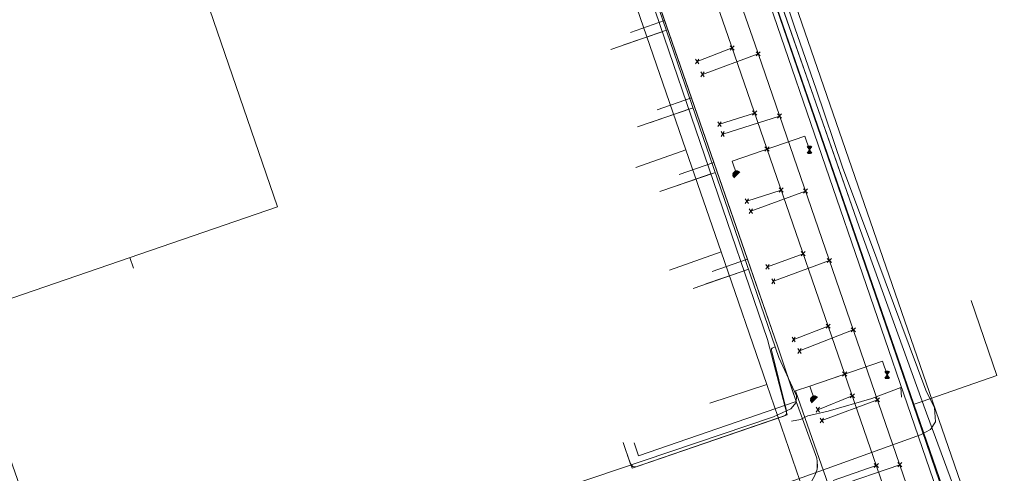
# Model space of a CAD drawing. Header units: metres. Extents: x 265038 to 265901, y 576646 to 577335.
# Tile 7 of 27: x 265129 to 265201, y 576842 to 576875. Entities that reach past the tile are written whole.
import ezdxf

# ---------------------------------------------------------------- set-up
doc = ezdxf.new("R2010")
doc.units = ezdxf.units.M
for name, color, linetype, lineweight in [('B-WE-KL-DATA-G', 252, 'KL-DATA-ALGEMEEN', 18), ('B-WE-KL-ET-MS-G', 252, 'KL-MIDDENSPANNING', 18), ('B-WE-KL-GAS-LD-G', 252, 'KL-GAS-LAGE-DRUK', 18), ('B-WE-KL-WATER-G', 252, 'KL-WATER', 18), ('B-WE-KL_ET-LS-G', 252, 'KL-LAAGSPANNING', 18), ('B-WE-RI-PERSLEIDING-G', 252, 'B-WE-RI-PERSLEIDING-G', 18), ('B-WE-RI-VRIJVERVALLEIDING-G', 252, 'KL-VRIJVERVAL', 18)]:
    doc.layers.add(name, color=color, linetype=linetype, lineweight=lineweight)
doc.styles.add('NLCS-ISO', font='NLCS-ISO.ttf')
doc.styles.get("Standard").update_dxf_attribs({"font": 'arial.ttf'})
doc.linetypes.add('B-WE-RI-PERSLEIDING-G', pattern='A,6,-2,[102,NLCS.shx,S=0.5,R=0,X=0,Y=0],-2,6,-2,["P",Standard,S=1,R=0,X=-0.5,Y=-0.5],-2', length=20)
doc.linetypes.add('KL-DATA-ALGEMEEN', pattern='A,2,-1.5,["@",NLCS-ISO,S=1,R=0,X=-0.5,Y=-0.4],-1.5,3,-1.5,["D",NLCS-ISO,S=1,R=0,X=-0.5,Y=-0.4],-1.5,1', length=12)
doc.linetypes.add('KL-GAS-LAGE-DRUK', pattern='A,2,-2,["GAS",NLCS-ISO,S=1,R=0,X=-1.25,Y=-0.4],-2,3,-1,["L",NLCS-ISO,S=1,R=0,X=-0.5,Y=-0.4],-1,1', length=12)
doc.linetypes.add('KL-LAAGSPANNING', pattern='A,2,-1.5,[103,NLCS.shx,S=1,R=0,X=0,Y=0],-1.5,3,-1.5,["L",NLCS-ISO,S=1,R=0,X=-0.5,Y=-0.4],-1.5,1', length=12)
doc.linetypes.add('KL-MIDDENSPANNING', pattern='A,2,-1.5,[103,NLCS.shx,S=1,R=0,X=0,Y=0],-1.5,3,-1.5,["M",NLCS-ISO,S=1,R=0,X=-0.5,Y=-0.4],-1.5,1', length=12)
doc.linetypes.add('KL-VRIJVERVAL', pattern='A,2,-1.5,[89,NLCS.shx,S=0.25,R=270,X=-0.5,Y=0],-1.5,3,-1.5,["V",NLCS-ISO,S=1,R=0,X=-0.5,Y=-0.4],-1.5,1', length=12)
doc.linetypes.add('KL-WATER', pattern='A,2,-1.5,[168,NLCS.shx,S=1,R=0,X=0,Y=0],-1.5,3,-1.5,["D",NLCS-ISO,S=1,R=0,X=-0.5,Y=-0.4],-1.5,1', length=12)

msp = doc.modelspace()

# ---------------------------------------------------------------- linework, layer by layer
at = {"layer": 'B-WE-KL-DATA-G'}
for p, q in [((265184.388, 576851.088), (265165.213, 576906.332)), ((265167.313, 576895.49), (265177.646, 576865.518)), ((265176.094, 576874.982), (265174.47, 576879.66)), ((265173.586, 576874.111), (265176.094, 576874.982)), ((265178.061, 576869.314), (265176.094, 576874.982)), ((265175.547, 576868.441), (265178.061, 576869.314)), ((265179.701, 576864.591), (265178.061, 576869.314)), ((265177.646, 576865.518), (265173.985, 576864.218)), ((265177.646, 576865.518), (265180.221, 576858.047)), ((265177.167, 576863.711), (265179.701, 576864.591)), ((265182.16, 576857.505), (265179.701, 576864.591)), ((265180.221, 576858.047), (265176.461, 576856.7)), ((265180.221, 576858.047), (265183.567, 576848.341)), ((265179.58, 576856.61), (265182.16, 576857.505)), ((265184.388, 576851.088), (265182.16, 576857.505)), ((265185.725, 576847.089), (265184.388, 576851.088)), ((265183.567, 576848.341), (265179.395, 576846.98)), ((265183.567, 576848.341), (265186.262, 576840.522))]:
    msp.add_line(p, q, dxfattribs=at)
for points in [[(265246.284, 576936.208), (265207.147, 576922.493), (265194.398, 576917.813), (265178.767, 576912.545), (265176.817, 576911.568), (265175.666, 576910.591), (265174.728, 576908.749), (265174.617, 576907.371), (265174.879, 576905.182), (265175.876, 576901.239), (265190.32, 576859.874), (265195.248, 576846.233), (265199.547, 576834.623), (265199.733, 576833.51), (265199.648, 576833.159), (265199.442, 576832.728), (265198.566, 576832.199), (265191.312, 576829.851), (265190.447, 576829.454), (265189.903, 576828.852)], [(265207.147, 576922.493), (265194.398, 576917.813), (265178.767, 576912.545), (265176.817, 576911.568), (265175.666, 576910.591), (265174.728, 576908.749), (265174.617, 576907.371), (265174.879, 576905.182), (265175.876, 576901.239), (265180.073, 576889.345), (265184.709, 576875.899), (265188.303, 576865.686), (265190.32, 576859.874), (265195.248, 576846.233), (265199.547, 576834.623)], [(265199.077, 576796.853), (265200.179, 576797.155), (265199.604, 576798.52), (265198.921, 576800.69), (265197.351, 576805.631), (265190.734, 576824.616), (265191.024, 576825.876), (265187.885, 576834.213), (265187.022, 576836.788), (265186.149, 576839.767), (265186.351, 576840.36), (265187.091, 576841.692), (265187.252, 576842.145), (265187.261, 576842.711), (265187.232, 576842.96), (265185.725, 576847.089), (265184.388, 576851.088), (265165.094, 576906.674), (265162.839, 576913.509), (265161.857, 576916.472), (265161.688, 576917.157)], [(265199.077, 576796.853), (265200.179, 576797.155), (265199.604, 576798.52), (265197.51, 576805.175), (265190.734, 576824.616), (265190.784, 576825.02), (265190.852, 576825.342), (265191.024, 576825.876), (265187.885, 576834.213), (265187.022, 576836.788), (265186.149, 576839.767), (265186.351, 576840.36), (265187.091, 576841.692), (265187.252, 576842.145), (265187.277, 576842.361), (265187.261, 576842.711), (265187.232, 576842.96), (265185.725, 576847.089), (265185.4, 576848.035), (265184.388, 576851.088), (265165.057, 576906.781), (265163.18, 576912.48), (265161.857, 576916.472), (265161.943, 576917.215)], [(265187.091, 576841.692), (265187.252, 576842.145), (265187.261, 576842.711), (265187.232, 576842.96), (265185.725, 576847.089), (265184.388, 576851.088), (265165.094, 576906.674), (265162.839, 576913.509), (265161.857, 576916.472), (265161.805, 576916.681), (265161.582, 576916.852), (265159.945, 576916.225), (265111.974, 576899.648), (265111.729, 576899.232), (265113.619, 576894.142), (265113.11, 576893.967)], [(265187.091, 576841.692), (265187.252, 576842.145), (265187.277, 576842.361), (265187.261, 576842.711), (265187.232, 576842.96), (265185.725, 576847.089), (265185.4, 576848.035), (265184.388, 576851.088), (265165.057, 576906.781), (265163.18, 576912.48), (265161.857, 576916.472), (265161.805, 576916.681), (265161.692, 576916.826), (265161.582, 576916.852), (265159.945, 576916.225), (265111.912, 576899.627), (265111.729, 576899.232), (265113.619, 576894.142), (265113.11, 576893.967)], [(265163.367, 576905.843), (265165.166, 576906.468), (265184.388, 576851.088), (265185.725, 576847.089), (265187.232, 576842.96), (265187.261, 576842.711), (265187.252, 576842.145), (265187.091, 576841.692), (265186.351, 576840.36), (265186.149, 576839.767), (265187.022, 576836.788), (265187.885, 576834.213), (265191.024, 576825.876), (265190.734, 576824.616), (265197.351, 576805.631), (265198.921, 576800.69), (265199.604, 576798.52), (265200.179, 576797.155), (265199.077, 576796.853)], [(265163.367, 576905.843), (265165.166, 576906.468), (265184.388, 576851.088), (265185.4, 576848.035), (265185.725, 576847.089), (265174.186, 576843.125), (265173.861, 576844.071)], [(265163.367, 576905.843), (265165.166, 576906.468), (265182.16, 576857.505), (265179.58, 576856.61)], [(265163.367, 576905.843), (265165.166, 576906.468), (265179.701, 576864.591), (265177.167, 576863.711)], [(265163.367, 576905.843), (265165.166, 576906.468), (265178.061, 576869.314), (265175.547, 576868.441)], [(265163.367, 576905.843), (265165.166, 576906.468), (265176.094, 576874.982), (265173.586, 576874.111)], [(265163.367, 576905.843), (265165.166, 576906.468), (265184.388, 576851.088), (265185.4, 576848.035), (265185.725, 576847.089), (265187.232, 576842.96), (265187.261, 576842.711), (265187.277, 576842.361), (265187.252, 576842.145), (265187.091, 576841.692), (265186.351, 576840.36), (265186.149, 576839.767), (265187.022, 576836.788), (265187.885, 576834.213), (265191.024, 576825.876), (265190.852, 576825.342), (265190.784, 576825.02), (265190.734, 576824.616), (265197.51, 576805.175), (265199.604, 576798.52), (265200.179, 576797.155), (265199.077, 576796.853)], [(265173.861, 576844.071), (265174.186, 576843.125), (265185.725, 576847.089)], [(265185.725, 576847.089), (265187.232, 576842.96), (265187.261, 576842.711), (265187.252, 576842.145), (265187.091, 576841.692), (265186.351, 576840.36), (265186.149, 576839.767), (265187.022, 576836.788), (265187.885, 576834.213), (265189.903, 576828.852)]]:
    msp.add_lwpolyline(points, dxfattribs=at)
at = {"layer": 'B-WE-KL-ET-MS-G'}
msp.add_line((265194.813, 576844.667), (265187.987, 576842.187), dxfattribs=at)
msp.add_line((265194.813, 576844.667), (265187.987, 576842.187), dxfattribs=at)
msp.add_line((265194.813, 576844.667), (265187.987, 576842.187), dxfattribs=at)
msp.add_line((265194.813, 576844.667), (265187.987, 576842.187), dxfattribs=at)
for points in [[(265179.715, 576839.219), (265187.987, 576842.187), (265194.813, 576844.667), (265195.56, 576845.049), (265195.907, 576845.612), (265195.841, 576846.634), (265195.217, 576847.931), (265191.618, 576857.548), (265189.115, 576864.26), (265187.188, 576869.946), (265185.634, 576874.453), (265183.976, 576879.475)], [(265183.976, 576879.475), (265185.634, 576874.453), (265187.188, 576869.946), (265189.115, 576864.26), (265191.618, 576857.548), (265195.217, 576847.931), (265195.841, 576846.634), (265195.907, 576845.612), (265195.56, 576845.049), (265194.813, 576844.667), (265187.987, 576842.187), (265179.715, 576839.219)], [(265183.976, 576879.475), (265185.634, 576874.453), (265187.188, 576869.946), (265189.115, 576864.26), (265191.618, 576857.548), (265195.217, 576847.931), (265195.841, 576846.634), (265195.907, 576845.612), (265195.56, 576845.049), (265194.813, 576844.667), (265187.987, 576842.187), (265179.715, 576839.219)], [(265179.715, 576839.219), (265187.987, 576842.187), (265194.813, 576844.667), (265195.56, 576845.049), (265195.907, 576845.612), (265195.841, 576846.634), (265195.217, 576847.931), (265191.618, 576857.548), (265189.115, 576864.26), (265187.188, 576869.946), (265185.634, 576874.453), (265183.976, 576879.475)], [(265183.976, 576879.475), (265185.634, 576874.453), (265187.188, 576869.946), (265189.115, 576864.26), (265191.618, 576857.548), (265195.217, 576847.931), (265195.841, 576846.634), (265195.907, 576845.612), (265195.56, 576845.049), (265194.813, 576844.667), (265187.987, 576842.187), (265179.715, 576839.219)], [(265179.715, 576839.219), (265187.987, 576842.187), (265194.813, 576844.667), (265195.56, 576845.049), (265195.907, 576845.612), (265195.841, 576846.634), (265195.217, 576847.931), (265191.618, 576857.548), (265189.115, 576864.26), (265187.188, 576869.946), (265185.634, 576874.453), (265183.976, 576879.475)], [(265183.976, 576879.475), (265185.634, 576874.453), (265187.188, 576869.946), (265189.115, 576864.26), (265191.618, 576857.548), (265195.217, 576847.931), (265195.841, 576846.634), (265195.907, 576845.612), (265195.56, 576845.049), (265194.813, 576844.667)], [(265187.987, 576842.187), (265179.715, 576839.219), (265170.203, 576836.122), (265164.298, 576834.159), (265164.028, 576833.648), (265163.974, 576833.226), (265164.238, 576832.544), (265164.439, 576831.764), (265164.271, 576831.17), (265163.715, 576830.978)]]:
    msp.add_lwpolyline(points, dxfattribs=at)
at = {"layer": 'B-WE-KL-GAS-LD-G'}
msp.add_lwpolyline([(265175.838, 576900.492), (265199.01, 576833.337), (265188.693, 576829.637), (265214.929, 576753.417)], dxfattribs=at)
at = {"layer": 'B-WE-KL-WATER-G'}
for p, q in [((265167.872, 576897.68), (265183.633, 576851.631)), ((265175.922, 576874.159), (265173.101, 576873.193)), ((265177.864, 576868.486), (265175.053, 576867.519)), ((265179.483, 576863.755), (265176.679, 576862.791)), ((265181.912, 576856.66), (265179.117, 576855.699))]:
    msp.add_line(p, q, dxfattribs=at)
for points in [[(265190.937, 576831.058), (265197.813, 576833.418), (265198.201, 576834.211), (265180.526, 576885.707), (265176.021, 576899.113)], [(265183.628, 576851.647), (265185.058, 576846.109), (265173.71, 576842.208), (265173.385, 576843.153)], [(265193.436, 576847.407), (265193.376, 576848.12), (265191.26, 576847.328), (265188.059, 576846.382), (265186.585, 576846.055), (265186.046, 576845.79), (265185.387, 576845.646)]]:
    msp.add_lwpolyline(points, dxfattribs=at)
at = {"layer": 'B-WE-KL_ET-LS-G'}
for p, q in [((265194.277, 576846.879), (265183.897, 576877.059)), ((265194.277, 576846.879), (265183.897, 576877.059)), ((265176.228, 576874.268), (265172.156, 576872.868)), ((265178.18, 576868.593), (265174.107, 576867.193)), ((265179.806, 576863.866), (265175.733, 576862.466)), ((265136.939, 576857.636), (265137.212, 576856.844)), ((265182.245, 576856.775), (265178.171, 576855.374)), ((265194.277, 576846.879), (265194.939, 576847.107)), ((265194.277, 576846.879), (265194.939, 576847.107)), ((265198.651, 576834.163), (265194.277, 576846.879)), ((265198.651, 576834.163), (265194.277, 576846.879))]:
    msp.add_line(p, q, dxfattribs=at)
for points in [[(265161.958, 576915.757), (265184.463, 576850.327), (265185.754, 576847.515), (265185.73, 576847.028), (265185.332, 576846.571), (265184.069, 576845.978), (265159.426, 576837.649), (265158.644, 576837.176), (265158.462, 576836.411), (265158.339, 576836.068), (265159.008, 576833.901), (265159.856, 576831.299), (265160.297, 576830.195), (265160.753, 576829.742), (265161.267, 576829.95)], [(265159.008, 576833.901), (265158.339, 576836.068), (265158.462, 576836.411), (265158.644, 576837.176), (265159.426, 576837.649), (265184.069, 576845.978), (265185.332, 576846.571), (265185.73, 576847.028), (265185.754, 576847.515), (265184.463, 576850.327), (265161.958, 576915.757)], [(265141.136, 576880.617), (265147.759, 576861.353), (265124.539, 576853.377), (265131.78, 576832.627), (265130.635, 576831.764)], [(265141.136, 576880.617), (265147.759, 576861.353), (265124.539, 576853.377), (265131.78, 576832.627), (265130.635, 576831.764)], [(265194.939, 576847.107), (265200.42, 576849.003), (265198.524, 576854.484)], [(265194.939, 576847.107), (265200.42, 576849.003), (265198.524, 576854.484)], [(265184.197, 576851.101), (265184.072, 576851.058), (265183.975, 576851.008), (265183.921, 576850.94), (265183.909, 576850.854), (265183.94, 576850.749), (265184.99, 576846.504), (265185.015, 576846.356), (265185.019, 576846.243), (265184.988, 576846.151), (265184.923, 576846.08), (265184.822, 576846.029), (265174.088, 576842.338), (265173.915, 576842.305), (265173.772, 576842.335), (265173.661, 576842.429), (265173.58, 576842.586), (265173.06, 576844.099)]]:
    msp.add_lwpolyline(points, dxfattribs=at)
at = {"layer": 'B-WE-RI-PERSLEIDING-G'}
msp.add_lwpolyline([(265200.03, 576834.56), (265175.424, 576905.804), (265175.3, 576906.222), (265175.212, 576906.649), (265175.163, 576907.082), (265175.151, 576907.518), (265175.177, 576907.954), (265175.241, 576908.385), (265175.342, 576908.809), (265175.481, 576909.223), (265175.654, 576909.623), (265175.862, 576910.007), (265176.102, 576910.371), (265176.373, 576910.713), (265176.673, 576911.029), (265177, 576911.319), (265177.35, 576911.578), (265177.722, 576911.807), (265178.112, 576912.002), (265178.516, 576912.161), (265215.944, 576924.896), (265238.604, 576934.09)], dxfattribs=at)
at = {"layer": 'B-WE-RI-VRIJVERVALLEIDING-G'}
for p, q in [((265170.67, 576902.95), (265180.745, 576873.805)), ((265182.684, 576873.269), (265172.649, 576902.366)), ((265194.491, 576834.001), (265180.745, 576873.805)), ((265181.183, 576872.824), (265180.878, 576873.13)), ((265180.878, 576872.824), (265181.183, 576873.13)), ((265196.048, 576834.536), (265182.684, 576873.269)), ((265178.468, 576871.981), (265181.031, 576872.977)), ((265178.872, 576871.043), (265182.934, 576872.544)), ((265183.087, 576872.391), (265182.781, 576872.697)), ((265182.781, 576872.391), (265183.087, 576872.697)), ((265178.586, 576871.805), (265178.35, 576872.157)), ((265178.35, 576871.805), (265178.586, 576872.157)), ((265178.99, 576870.867), (265178.754, 576871.219)), ((265178.754, 576870.867), (265178.99, 576871.219)), ((265180.11, 576867.399), (265182.677, 576868.209)), ((265182.83, 576868.057), (265182.525, 576868.362)), ((265182.525, 576868.057), (265182.83, 576868.362)), ((265184.658, 576867.837), (265184.353, 576868.142)), ((265184.353, 576867.837), (265184.658, 576868.142)), ((265180.228, 576867.223), (265179.992, 576867.575)), ((265179.992, 576867.223), (265180.228, 576867.575)), ((265180.342, 576866.673), (265184.506, 576867.99)), ((265180.46, 576866.497), (265180.224, 576866.849)), ((265180.224, 576866.497), (265180.46, 576866.849)), ((265186.691, 576865.522), (265186.349, 576866.518)), ((265183.74, 576865.421), (265183.435, 576865.727)), ((265183.435, 576865.421), (265183.74, 576865.727)), ((265186.691, 576865.522), (265186.528, 576865.767)), ((265186.691, 576865.522), (265186.528, 576865.277)), ((265186.577, 576865.799), (265186.806, 576865.245)), ((265186.577, 576865.245), (265186.806, 576865.799)), ((265186.749, 576865.234), (265186.634, 576865.811)), ((265186.634, 576865.234), (265186.749, 576865.811)), ((265186.691, 576865.222), (265186.691, 576865.822)), ((265186.691, 576865.522), (265186.855, 576865.767)), ((265186.855, 576865.277), (265186.691, 576865.522)), ((265181.077, 576863.671), (265181.389, 576863.983)), ((265181.077, 576863.699), (265181.361, 576863.983)), ((265181.082, 576863.648), (265181.412, 576863.978)), ((265181.084, 576863.735), (265181.325, 576863.976)), ((265181.087, 576863.624), (265181.436, 576863.973)), ((265181.091, 576863.77), (265181.29, 576863.969)), ((265181.092, 576863.6), (265181.46, 576863.969)), ((265181.096, 576863.577), (265181.483, 576863.964)), ((265181.105, 576863.812), (265181.248, 576863.955)), ((265181.106, 576863.558), (265181.502, 576863.954)), ((265181.117, 576863.541), (265181.519, 576863.943)), ((265181.128, 576863.524), (265181.536, 576863.932)), ((265181.14, 576863.507), (265181.553, 576863.92)), ((265181.151, 576863.49), (265181.57, 576863.909)), ((265181.162, 576863.473), (265181.587, 576863.898)), ((265182.117, 576861.769), (265184.624, 576862.572)), ((265182.41, 576861.033), (265186.4, 576862.499)), ((265184.777, 576862.419), (265184.472, 576862.724)), ((265184.472, 576862.419), (265184.777, 576862.724)), ((265186.553, 576862.346), (265186.247, 576862.652)), ((265186.247, 576862.346), (265186.553, 576862.652)), ((265182.23, 576861.588), (265181.995, 576861.94)), ((265181.995, 576861.588), (265182.23, 576861.94)), ((265182.528, 576860.857), (265182.292, 576861.209)), ((265182.292, 576860.857), (265182.528, 576861.209)), ((265186.384, 576857.764), (265186.079, 576858.07)), ((265186.079, 576857.764), (265186.384, 576858.07)), ((265183.618, 576856.95), (265186.232, 576857.917)), ((265184.05, 576855.897), (265188.152, 576857.422)), ((265188.304, 576857.269), (265187.999, 576857.575)), ((265187.999, 576857.269), (265188.304, 576857.575)), ((265183.736, 576856.774), (265183.5, 576857.126)), ((265183.5, 576856.774), (265183.736, 576857.126)), ((265184.168, 576855.721), (265183.932, 576856.073)), ((265183.932, 576855.721), (265184.168, 576856.073)), ((265185.541, 576851.637), (265188.063, 576852.616)), ((265185.965, 576850.794), (265189.903, 576852.346)), ((265188.215, 576852.463), (265187.91, 576852.769)), ((265187.91, 576852.463), (265188.215, 576852.769)), ((265190.056, 576852.194), (265189.751, 576852.499)), ((265189.751, 576852.194), (265190.056, 576852.499)), ((265185.659, 576851.461), (265185.423, 576851.813)), ((265185.423, 576851.461), (265185.659, 576851.813)), ((265186.083, 576850.618), (265185.847, 576850.97)), ((265185.847, 576850.618), (265186.083, 576850.97)), ((265186.717, 576848.222), (265192.034, 576850.059)), ((265192.382, 576849.045), (265192.037, 576850.049)), ((265192.382, 576849.044), (265192.219, 576849.289)), ((265192.268, 576849.322), (265192.497, 576848.767)), ((265192.268, 576848.767), (265192.497, 576849.322)), ((265192.44, 576848.756), (265192.325, 576849.333)), ((265192.325, 576848.756), (265192.44, 576849.333)), ((265192.382, 576848.744), (265192.382, 576849.344)), ((265192.382, 576849.044), (265192.546, 576849.289)), ((265186.717, 576848.222), (265189.275, 576849.106)), ((265189.428, 576848.953), (265189.122, 576849.258)), ((265189.122, 576848.953), (265189.428, 576849.258)), ((265192.382, 576849.044), (265192.219, 576848.8)), ((265192.546, 576848.8), (265192.382, 576849.044)), ((265187.062, 576847.217), (265186.717, 576848.222)), ((265186.765, 576847.203), (265187.077, 576847.514)), ((265186.765, 576847.231), (265187.049, 576847.514)), ((265186.77, 576847.179), (265187.1, 576847.51)), ((265186.772, 576847.266), (265187.013, 576847.507)), ((265186.775, 576847.156), (265187.124, 576847.505)), ((265186.779, 576847.132), (265187.147, 576847.5)), ((265186.779, 576847.302), (265186.978, 576847.5)), ((265186.784, 576847.108), (265187.171, 576847.495)), ((265186.793, 576847.344), (265186.936, 576847.486)), ((265186.794, 576847.09), (265187.19, 576847.486)), ((265186.805, 576847.073), (265187.207, 576847.475)), ((265186.816, 576847.056), (265187.224, 576847.463)), ((265186.828, 576847.039), (265187.241, 576847.452)), ((265186.839, 576847.022), (265187.258, 576847.441)), ((265186.85, 576847.005), (265187.275, 576847.429)), ((265187.302, 576846.496), (265189.825, 576847.512)), ((265187.606, 576845.706), (265191.67, 576847.224)), ((265189.978, 576847.359), (265189.673, 576847.664)), ((265189.673, 576847.359), (265189.978, 576847.664)), ((265191.823, 576847.071), (265191.518, 576847.376)), ((265191.518, 576847.071), (265191.823, 576847.376)), ((265187.42, 576846.32), (265187.184, 576846.672)), ((265187.184, 576846.32), (265187.42, 576846.672)), ((265187.724, 576845.53), (265187.488, 576845.882)), ((265187.488, 576845.53), (265187.724, 576845.882)), ((265188.438, 576841.319), (265191.588, 576842.407)), ((265188.601, 576840.847), (265193.309, 576842.473)), ((265191.741, 576842.255), (265191.435, 576842.56)), ((265191.435, 576842.255), (265191.741, 576842.56)), ((265193.462, 576842.32), (265193.157, 576842.626)), ((265193.157, 576842.32), (265193.462, 576842.626))]:
    msp.add_line(p, q, dxfattribs=at)
for points in [[(265181.375, 576863.686), (265181.029, 576864.69), (265186.346, 576866.527)], [(265189.785, 576836.091), (265185.664, 576847.887), (265186.718, 576848.222)]]:
    msp.add_lwpolyline(points, dxfattribs=at)

doc.saveas('drawing.dxf')
